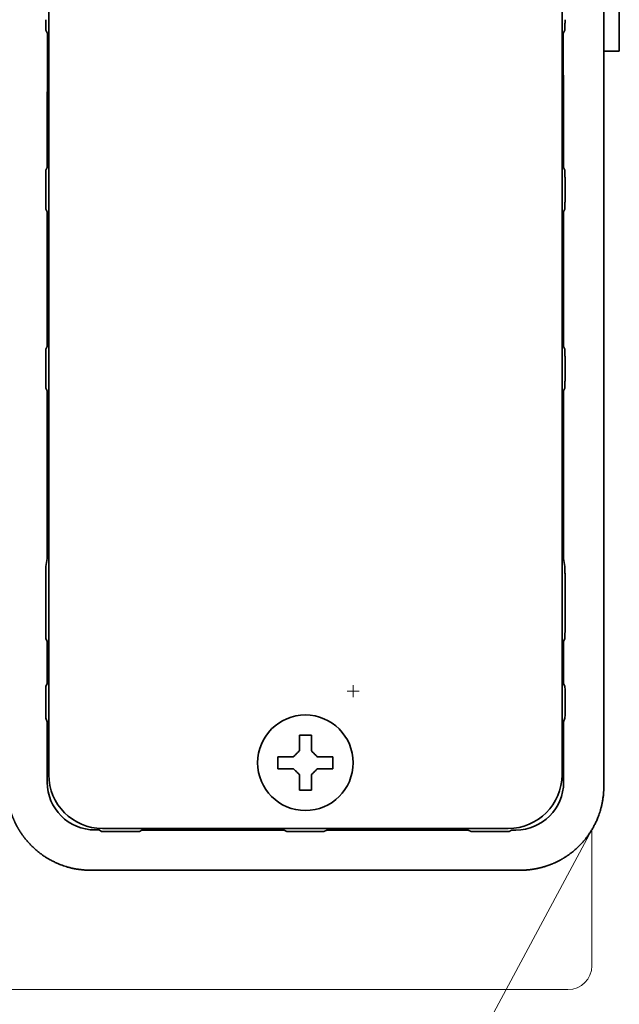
# Model space of a CAD drawing. Extents: x 3940905 to 4145695, y 925352 to 1109797.
# Tile 167 of 256: x 3952863 to 3952913, y 1100888 to 1100970. Entities that reach past the tile are written whole.
import ezdxf

# ---------------------------------------------------------------- set-up
doc = ezdxf.new("R2010")
doc.units = 0
doc.header["$LTSCALE"] = 750
doc.header["$MEASUREMENT"] = 0
doc.layers.add('CKD Equipments', color=252, linetype='CONTINUOUS', lineweight=0)

msp = doc.modelspace()

# ---------------------------------------------------------------- linework, layer by layer
at = {"layer": 'CKD Equipments', "color": 7, "linetype": 'Continuous', "lineweight": 35}
for p, q in [((3952912.975, 1101617.146, 1431.4), (3952912.975, 1100967.746, 1431.4)), ((3952911.675, 1100966.974, 1431.4), (3952911.675, 1101047.147, 1431.4)), ((3952865.175, 1100907.145, 1431.4), (3952865.175, 1101046.146, 1431.4)), ((3952908.175, 1101046.146, 1431.4), (3952908.175, 1100907.145, 1431.4)), ((3952864.929, 1100969.512, 1431.4), (3952865.078, 1100969.215, 1431.4)), ((3952908.272, 1100969.215, 1431.4), (3952908.421, 1100969.512, 1431.4)), ((3952912.975, 1100967.746, 1431.4), (3952911.675, 1100967.746, 1431.4)), ((3952911.675, 1100963.009, 1431.4), (3952911.675, 1100966.974, 1431.4)), ((3952865.064, 1100965.57, 1431.4), (3952865.059, 1100965.085, 1431.4)), ((3952908.29, 1100965.085, 1431.4), (3952908.286, 1100965.57, 1431.4)), ((3952911.675, 1100906.143, 1431.4), (3952911.675, 1100962.939, 1431.4)), ((3952865.043, 1100960.489, 1431.4), (3952865.043, 1100958.006, 1431.4)), ((3952908.307, 1100958.006, 1431.4), (3952908.307, 1100960.489, 1431.4)), ((3952865.043, 1100958.006, 1431.4), (3952864.929, 1100957.779, 1431.4)), ((3952908.421, 1100957.779, 1431.4), (3952908.307, 1100958.006, 1431.4)), ((3952864.925, 1100955.375, 1431.4), (3952864.925, 1100956.916, 1431.4)), ((3952908.425, 1100956.916, 1431.4), (3952908.425, 1100955.375, 1431.4)), ((3952864.929, 1100954.512, 1431.4), (3952865.043, 1100954.285, 1431.4)), ((3952865.043, 1100954.285, 1431.4), (3952865.043, 1100943.006, 1431.4)), ((3952908.307, 1100954.285, 1431.4), (3952908.421, 1100954.512, 1431.4)), ((3952908.307, 1100943.006, 1431.4), (3952908.307, 1100954.285, 1431.4)), ((3952865.043, 1100943.006, 1431.4), (3952864.929, 1100942.779, 1431.4)), ((3952908.421, 1100942.779, 1431.4), (3952908.307, 1100943.006, 1431.4)), ((3952864.925, 1100940.375, 1431.4), (3952864.925, 1100941.916, 1431.4)), ((3952908.425, 1100941.916, 1431.4), (3952908.425, 1100940.375, 1431.4)), ((3952864.929, 1100939.512, 1431.4), (3952865.043, 1100939.285, 1431.4)), ((3952865.043, 1100939.285, 1431.4), (3952865.043, 1100925.246, 1431.4)), ((3952908.307, 1100939.285, 1431.4), (3952908.421, 1100939.512, 1431.4)), ((3952908.307, 1100925.246, 1431.4), (3952908.307, 1100939.285, 1431.4)), ((3952865.043, 1100925.246, 1431.4), (3952864.929, 1100924.595, 1431.4)), ((3952908.421, 1100924.595, 1431.4), (3952908.307, 1100925.246, 1431.4)), ((3952864.925, 1100920.369, 1431.4), (3952864.925, 1100923.731, 1431.4)), ((3952908.425, 1100923.731, 1431.4), (3952908.425, 1100920.369, 1431.4)), ((3952864.925, 1100920.132, 1431.4), (3952864.929, 1100918.56, 1431.4)), ((3952864.929, 1100918.56, 1431.4), (3952865.047, 1100918.293, 1431.4)), ((3952908.303, 1100918.293, 1431.4), (3952908.421, 1100918.565, 1431.4)), ((3952865.047, 1100914.757, 1431.4), (3952865.047, 1100918.293, 1431.4)), ((3952908.303, 1100918.293, 1431.4), (3952908.303, 1100914.757, 1431.4)), ((3952865.047, 1100914.757, 1431.4), (3952864.929, 1100914.549, 1431.4)), ((3952908.421, 1100914.549, 1431.4), (3952908.303, 1100914.757, 1431.4)), ((3952864.923, 1100913.753, 1431.4), (3952864.923, 1100912.671, 1431.4)), ((3952908.427, 1100912.671, 1431.4), (3952908.427, 1100913.753, 1431.4)), ((3952864.929, 1100911.87, 1431.4), (3952865.047, 1100911.577, 1431.4)), ((3952908.307, 1100911.587, 1431.4), (3952908.421, 1100911.87, 1431.4)), ((3952865.047, 1100906.518, 1431.4), (3952865.047, 1100911.577, 1431.4)), ((3952908.175, 1100911.493, 1431.4), (3952908.307, 1100911.587, 1431.4)), ((3952908.307, 1100906.513, 1431.4), (3952908.307, 1100911.587, 1431.4)), ((3952884.375, 1100908.646, 1431.4), (3952884.375, 1100908.146, 1431.4)), ((3952888.975, 1100908.146, 1431.4), (3952888.975, 1100908.646, 1431.4)), ((3952884.375, 1100908.146, 1431.4), (3952884.375, 1100907.646, 1431.4)), ((3952888.975, 1100907.646, 1431.4), (3952888.975, 1100908.146, 1431.4)), ((3952869.394, 1100902.518, 1431.4), (3952869.047, 1100902.518, 1431.4)), ((3952869.394, 1100902.518, 1431.4), (3952869.603, 1100902.4, 1431.4)), ((3952903.676, 1100902.646, 1431.4), (3952869.674, 1100902.646, 1431.4)), ((3952871.912, 1100902.396, 1431.4), (3952870.467, 1100902.396, 1431.4)), ((3952872.978, 1100902.513, 1431.4), (3952872.776, 1100902.4, 1431.4)), ((3952884.89, 1100902.513, 1431.4), (3952872.978, 1100902.513, 1431.4)), ((3952884.89, 1100902.513, 1431.4), (3952885.117, 1100902.4, 1431.4)), ((3952885.916, 1100902.393, 1431.4), (3952887.434, 1100902.393, 1431.4)), ((3952888.233, 1100902.4, 1431.4), (3952888.46, 1100902.513, 1431.4)), ((3952888.46, 1100902.513, 1431.4), (3952900.298, 1100902.513, 1431.4)), ((3952900.298, 1100902.513, 1431.4), (3952900.574, 1100902.4, 1431.4)), ((3952902.883, 1100902.396, 1431.4), (3952901.438, 1100902.396, 1431.4)), ((3952903.747, 1100902.4, 1431.4), (3952903.948, 1100902.513, 1431.4)), ((3952903.948, 1100902.513, 1431.4), (3952904.307, 1100902.513, 1431.4)), ((3952904.676, 1100899.146, 1431.4), (3952868.671, 1100899.146, 1431.4))]:
    msp.add_line(p, q, dxfattribs=at)
at = {"layer": 'CKD Equipments'}
for p, q in [((3952890.675, 1100914.646, 1431.4), (3952890.675, 1100913.646, 1431.4)), ((3952891.175, 1100914.146, 1431.4), (3952890.175, 1100914.146, 1431.4))]:
    msp.add_line(p, q, dxfattribs=at)
at = {"layer": 'CKD Equipments', "color": 7, "linetype": 'Continuous'}
for p, q in [((3952910.675, 1100902.538, 1431.4), (3952566.931, 1100261.595, 1431.4)), ((3952910.675, 1100902.538, 1431.4), (3952910.675, 1100891.146, 1431.4)), ((3952908.675, 1100889.146, 1431.4), (3952164.675, 1100889.146, 1431.4))]:
    msp.add_line(p, q, dxfattribs=at)
at = {"layer": 'CKD Equipments', "color": 7, "linetype": 'Continuous', "lineweight": 35}
msp.add_circle((3952886.675, 1100908.146, 1431.4), 4, dxfattribs=at)
at = {"layer": 'CKD Equipments', "color": 7, "linetype": 'Continuous'}
msp.add_arc((3952908.675, 1100891.146, 1431.4), 2, 270, 0, dxfattribs=at)
at = {"layer": 'CKD Equipments', "color": 7, "linetype": 'Continuous', "lineweight": 35, "extrusion": (0, 0, -1)}
for centre, major_axis, ratio, start_param, end_param in [((3952865.03, 1100969.459, 1431.4), (0, 5.5), 0.008727, 1.615202, 2.356194), ((3952908.32, 1100969.459, 1431.4), (0, 5.5), 0.008727, 3.926991, 4.667983), ((3952865.1, 1100960.489, 1431.4), (0, 6.5), 0.008727, 4.712389, 5.497787), ((3952908.25, 1100960.489, 1431.4), (0, 6.5), 0.008727, 0.785398, 1.570796), ((3952912.342, 1100962.939, 1431.4), (-0.026, 2), 0.333454, 4.734205, 4.751643), ((3952912.342, 1100962.939, 1431.4), (0, 2), 0.333444, 4.712388, 4.729834), ((3952864.929, 1100920.367, 1431.4), (0, 0.532), 0.008201, 4.254884, 4.715374), ((3952908.421, 1100919.694, 1431.4), (0, 1), 0.004363, 1.117864, 2.575328), ((3952908.421, 1100920.367, 1431.4), (0, 0.532), 0.008201, 1.567811, 2.028301), ((3952864.929, 1100913.751, 1431.4), (0, 0.798), 0.008201, 4.715374, 6.268717), ((3952908.421, 1100913.751, 1431.4), (0, 0.798), 0.008201, 0.014468, 1.567811), ((3952864.929, 1100912.668, 1431.4), (0, 0.798), 0.008201, 3.162031, 4.715374), ((3952908.421, 1100912.668, 1431.4), (0, 0.798), 0.008201, 1.567811, 3.121154), ((3952907.802, 1100911.495, 1431.4), (0.505, 0.092), 0.008941, 0.010307, 0.018986), ((3952904.307, 1100906.514, 1431.4), (-2.829, 2.829), 0.999943, 2.356233, 3.926953), ((3952885.916, 1100902.4, 1431.4), (-0.799, 0), 0.008727, 4.712389, 6.265732), ((3952887.434, 1100902.4, 1431.4), (-0.799, 0), 0.008727, 3.159046, 4.712389)]:
    msp.add_ellipse(centre, major_axis=major_axis, ratio=ratio, start_param=start_param, end_param=end_param, dxfattribs=at)
at = {"layer": 'CKD Equipments', "color": 7, "linetype": 'Continuous', "lineweight": 35}
msp.add_ellipse((3952869.676, 1100907.146, 1431.4), major_axis=(-3.183, -3.183), ratio=0.999695, start_param=5.497939, end_param=7.068431, dxfattribs=at)
at = {"layer": 'CKD Equipments', "color": 7, "linetype": 'Continuous', "lineweight": 35, "extrusion": (-9.86076e-32, -1.17146e-15, -1)}
msp.add_ellipse((3952903.674, 1100907.146, 1431.4), major_axis=(3.183, -3.183), ratio=0.999695, start_param=5.497939, end_param=7.068431, dxfattribs=at)
at = {"layer": 'CKD Equipments', "color": 7, "linetype": 'Continuous', "lineweight": 35, "extrusion": (-4.93038e-31, -1.17146e-15, -1)}
msp.add_ellipse((3952869.047, 1100906.518, 1431.4), major_axis=(-2.829, -2.829), ratio=0.999924, start_param=5.497825, end_param=7.068545, dxfattribs=at)
at = {"layer": 'CKD Equipments', "color": 7, "linetype": 'Continuous', "lineweight": 35}
for points, knots in [([(3952864.925, 1100970.375, 1431.4), (3952864.925, 1100970.332, 1431.4), (3952864.925, 1100970.29, 1431.4), (3952864.925, 1100970.206, 1431.4), (3952864.925, 1100970.165, 1431.4), (3952864.925, 1100970.084, 1431.4), (3952864.926, 1100970.045, 1431.4), (3952864.926, 1100969.969, 1431.4), (3952864.926, 1100969.933, 1431.4), (3952864.926, 1100969.88, 1431.4), (3952864.927, 1100969.862, 1431.4), (3952864.927, 1100969.828, 1431.4), (3952864.927, 1100969.811, 1431.4), (3952864.927, 1100969.76, 1431.4), (3952864.927, 1100969.728, 1431.4), (3952864.928, 1100969.664, 1431.4), (3952864.928, 1100969.618, 1431.4), (3952864.929, 1100969.565, 1431.4), (3952864.929, 1100969.542, 1431.4), (3952864.929, 1100969.527, 1431.4), (3952864.929, 1100969.519, 1431.4), (3952864.929, 1100969.512, 1431.4)], [0, 0, 0, 0, 0.125, 0.125, 0.25, 0.25, 0.375, 0.375, 0.5, 0.5, 0.5625, 0.5625, 0.625, 0.625, 0.75, 0.75, 0.875, 0.9375, 0.96875, 0.96875, 1, 1, 1, 1]), ([(3952908.421, 1100969.512, 1431.4), (3952908.421, 1100969.519, 1431.4), (3952908.421, 1100969.527, 1431.4), (3952908.421, 1100969.542, 1431.4), (3952908.421, 1100969.565, 1431.4), (3952908.422, 1100969.618, 1431.4), (3952908.422, 1100969.664, 1431.4), (3952908.422, 1100969.728, 1431.4), (3952908.423, 1100969.76, 1431.4), (3952908.423, 1100969.811, 1431.4), (3952908.423, 1100969.828, 1431.4), (3952908.423, 1100969.862, 1431.4), (3952908.423, 1100969.88, 1431.4), (3952908.424, 1100969.933, 1431.4), (3952908.424, 1100969.969, 1431.4), (3952908.424, 1100970.045, 1431.4), (3952908.424, 1100970.084, 1431.4), (3952908.425, 1100970.165, 1431.4), (3952908.425, 1100970.206, 1431.4), (3952908.425, 1100970.29, 1431.4), (3952908.425, 1100970.332, 1431.4), (3952908.425, 1100970.375, 1431.4)], [0, 0, 0, 0, 0.03125, 0.03125, 0.0625, 0.125, 0.25, 0.25, 0.375, 0.375, 0.4375, 0.4375, 0.5, 0.5, 0.625, 0.625, 0.75, 0.75, 0.875, 0.875, 1, 1, 1, 1]), ([(3952864.929, 1100957.779, 1431.4), (3952864.929, 1100957.772, 1431.4), (3952864.929, 1100957.764, 1431.4), (3952864.929, 1100957.749, 1431.4), (3952864.929, 1100957.726, 1431.4), (3952864.928, 1100957.673, 1431.4), (3952864.928, 1100957.627, 1431.4), (3952864.927, 1100957.563, 1431.4), (3952864.927, 1100957.531, 1431.4), (3952864.927, 1100957.481, 1431.4), (3952864.927, 1100957.463, 1431.4), (3952864.927, 1100957.429, 1431.4), (3952864.926, 1100957.411, 1431.4), (3952864.926, 1100957.358, 1431.4), (3952864.926, 1100957.322, 1431.4), (3952864.926, 1100957.246, 1431.4), (3952864.925, 1100957.207, 1431.4), (3952864.925, 1100957.126, 1431.4), (3952864.925, 1100957.085, 1431.4), (3952864.925, 1100957.001, 1431.4), (3952864.925, 1100956.959, 1431.4), (3952864.925, 1100956.916, 1431.4)], [0, 0, 0, 0, 0.03125, 0.03125, 0.0625, 0.125, 0.25, 0.25, 0.375, 0.375, 0.4375, 0.4375, 0.5, 0.5, 0.625, 0.625, 0.75, 0.75, 0.875, 0.875, 1, 1, 1, 1]), ([(3952908.425, 1100956.916, 1431.4), (3952908.425, 1100956.959, 1431.4), (3952908.425, 1100957.001, 1431.4), (3952908.425, 1100957.085, 1431.4), (3952908.425, 1100957.126, 1431.4), (3952908.424, 1100957.207, 1431.4), (3952908.424, 1100957.246, 1431.4), (3952908.424, 1100957.322, 1431.4), (3952908.424, 1100957.358, 1431.4), (3952908.423, 1100957.411, 1431.4), (3952908.423, 1100957.429, 1431.4), (3952908.423, 1100957.463, 1431.4), (3952908.423, 1100957.481, 1431.4), (3952908.423, 1100957.531, 1431.4), (3952908.422, 1100957.563, 1431.4), (3952908.422, 1100957.627, 1431.4), (3952908.422, 1100957.673, 1431.4), (3952908.421, 1100957.726, 1431.4), (3952908.421, 1100957.749, 1431.4), (3952908.421, 1100957.764, 1431.4), (3952908.421, 1100957.772, 1431.4), (3952908.421, 1100957.779, 1431.4)], [0, 0, 0, 0, 0.125, 0.125, 0.25, 0.25, 0.375, 0.375, 0.5, 0.5, 0.5625, 0.5625, 0.625, 0.625, 0.75, 0.75, 0.875, 0.9375, 0.96875, 0.96875, 1, 1, 1, 1]), ([(3952864.925, 1100955.375, 1431.4), (3952864.925, 1100955.332, 1431.4), (3952864.925, 1100955.29, 1431.4), (3952864.925, 1100955.206, 1431.4), (3952864.925, 1100955.165, 1431.4), (3952864.925, 1100955.084, 1431.4), (3952864.926, 1100955.045, 1431.4), (3952864.926, 1100954.969, 1431.4), (3952864.926, 1100954.933, 1431.4), (3952864.926, 1100954.88, 1431.4), (3952864.927, 1100954.862, 1431.4), (3952864.927, 1100954.828, 1431.4), (3952864.927, 1100954.811, 1431.4), (3952864.927, 1100954.76, 1431.4), (3952864.927, 1100954.728, 1431.4), (3952864.928, 1100954.664, 1431.4), (3952864.928, 1100954.618, 1431.4), (3952864.929, 1100954.565, 1431.4), (3952864.929, 1100954.542, 1431.4), (3952864.929, 1100954.527, 1431.4), (3952864.929, 1100954.519, 1431.4), (3952864.929, 1100954.512, 1431.4)], [0, 0, 0, 0, 0.125, 0.125, 0.25, 0.25, 0.375, 0.375, 0.5, 0.5, 0.5625, 0.5625, 0.625, 0.625, 0.75, 0.75, 0.875, 0.9375, 0.96875, 0.96875, 1, 1, 1, 1]), ([(3952908.421, 1100954.512, 1431.4), (3952908.421, 1100954.519, 1431.4), (3952908.421, 1100954.527, 1431.4), (3952908.421, 1100954.542, 1431.4), (3952908.421, 1100954.565, 1431.4), (3952908.422, 1100954.618, 1431.4), (3952908.422, 1100954.664, 1431.4), (3952908.422, 1100954.728, 1431.4), (3952908.423, 1100954.76, 1431.4), (3952908.423, 1100954.811, 1431.4), (3952908.423, 1100954.828, 1431.4), (3952908.423, 1100954.862, 1431.4), (3952908.423, 1100954.88, 1431.4), (3952908.424, 1100954.933, 1431.4), (3952908.424, 1100954.969, 1431.4), (3952908.424, 1100955.045, 1431.4), (3952908.424, 1100955.084, 1431.4), (3952908.425, 1100955.165, 1431.4), (3952908.425, 1100955.206, 1431.4), (3952908.425, 1100955.29, 1431.4), (3952908.425, 1100955.332, 1431.4), (3952908.425, 1100955.375, 1431.4)], [0, 0, 0, 0, 0.03125, 0.03125, 0.0625, 0.125, 0.25, 0.25, 0.375, 0.375, 0.4375, 0.4375, 0.5, 0.5, 0.625, 0.625, 0.75, 0.75, 0.875, 0.875, 1, 1, 1, 1]), ([(3952864.929, 1100942.779, 1431.4), (3952864.929, 1100942.772, 1431.4), (3952864.929, 1100942.764, 1431.4), (3952864.929, 1100942.749, 1431.4), (3952864.929, 1100942.726, 1431.4), (3952864.928, 1100942.673, 1431.4), (3952864.928, 1100942.627, 1431.4), (3952864.927, 1100942.563, 1431.4), (3952864.927, 1100942.531, 1431.4), (3952864.927, 1100942.481, 1431.4), (3952864.927, 1100942.463, 1431.4), (3952864.927, 1100942.429, 1431.4), (3952864.926, 1100942.411, 1431.4), (3952864.926, 1100942.358, 1431.4), (3952864.926, 1100942.322, 1431.4), (3952864.926, 1100942.246, 1431.4), (3952864.925, 1100942.207, 1431.4), (3952864.925, 1100942.126, 1431.4), (3952864.925, 1100942.085, 1431.4), (3952864.925, 1100942.001, 1431.4), (3952864.925, 1100941.959, 1431.4), (3952864.925, 1100941.916, 1431.4)], [0, 0, 0, 0, 0.03125, 0.03125, 0.0625, 0.125, 0.25, 0.25, 0.375, 0.375, 0.4375, 0.4375, 0.5, 0.5, 0.625, 0.625, 0.75, 0.75, 0.875, 0.875, 1, 1, 1, 1]), ([(3952908.425, 1100941.916, 1431.4), (3952908.425, 1100941.959, 1431.4), (3952908.425, 1100942.001, 1431.4), (3952908.425, 1100942.085, 1431.4), (3952908.425, 1100942.126, 1431.4), (3952908.424, 1100942.207, 1431.4), (3952908.424, 1100942.246, 1431.4), (3952908.424, 1100942.322, 1431.4), (3952908.424, 1100942.358, 1431.4), (3952908.423, 1100942.411, 1431.4), (3952908.423, 1100942.429, 1431.4), (3952908.423, 1100942.463, 1431.4), (3952908.423, 1100942.481, 1431.4), (3952908.423, 1100942.531, 1431.4), (3952908.422, 1100942.563, 1431.4), (3952908.422, 1100942.627, 1431.4), (3952908.422, 1100942.673, 1431.4), (3952908.421, 1100942.726, 1431.4), (3952908.421, 1100942.749, 1431.4), (3952908.421, 1100942.764, 1431.4), (3952908.421, 1100942.772, 1431.4), (3952908.421, 1100942.779, 1431.4)], [0, 0, 0, 0, 0.125, 0.125, 0.25, 0.25, 0.375, 0.375, 0.5, 0.5, 0.5625, 0.5625, 0.625, 0.625, 0.75, 0.75, 0.875, 0.9375, 0.96875, 0.96875, 1, 1, 1, 1]), ([(3952864.925, 1100940.375, 1431.4), (3952864.925, 1100940.332, 1431.4), (3952864.925, 1100940.29, 1431.4), (3952864.925, 1100940.206, 1431.4), (3952864.925, 1100940.165, 1431.4), (3952864.925, 1100940.084, 1431.4), (3952864.926, 1100940.045, 1431.4), (3952864.926, 1100939.969, 1431.4), (3952864.926, 1100939.933, 1431.4), (3952864.926, 1100939.88, 1431.4), (3952864.927, 1100939.862, 1431.4), (3952864.927, 1100939.828, 1431.4), (3952864.927, 1100939.811, 1431.4), (3952864.927, 1100939.76, 1431.4), (3952864.927, 1100939.728, 1431.4), (3952864.928, 1100939.664, 1431.4), (3952864.928, 1100939.618, 1431.4), (3952864.929, 1100939.565, 1431.4), (3952864.929, 1100939.542, 1431.4), (3952864.929, 1100939.527, 1431.4), (3952864.929, 1100939.519, 1431.4), (3952864.929, 1100939.512, 1431.4)], [0, 0, 0, 0, 0.125, 0.125, 0.25, 0.25, 0.375, 0.375, 0.5, 0.5, 0.5625, 0.5625, 0.625, 0.625, 0.75, 0.75, 0.875, 0.9375, 0.96875, 0.96875, 1, 1, 1, 1]), ([(3952908.421, 1100939.512, 1431.4), (3952908.421, 1100939.519, 1431.4), (3952908.421, 1100939.527, 1431.4), (3952908.421, 1100939.542, 1431.4), (3952908.421, 1100939.565, 1431.4), (3952908.422, 1100939.618, 1431.4), (3952908.422, 1100939.664, 1431.4), (3952908.422, 1100939.728, 1431.4), (3952908.423, 1100939.76, 1431.4), (3952908.423, 1100939.811, 1431.4), (3952908.423, 1100939.828, 1431.4), (3952908.423, 1100939.862, 1431.4), (3952908.423, 1100939.88, 1431.4), (3952908.424, 1100939.933, 1431.4), (3952908.424, 1100939.969, 1431.4), (3952908.424, 1100940.045, 1431.4), (3952908.424, 1100940.084, 1431.4), (3952908.425, 1100940.165, 1431.4), (3952908.425, 1100940.206, 1431.4), (3952908.425, 1100940.29, 1431.4), (3952908.425, 1100940.332, 1431.4), (3952908.425, 1100940.375, 1431.4)], [0, 0, 0, 0, 0.03125, 0.03125, 0.0625, 0.125, 0.25, 0.25, 0.375, 0.375, 0.4375, 0.4375, 0.5, 0.5, 0.625, 0.625, 0.75, 0.75, 0.875, 0.875, 1, 1, 1, 1]), ([(3952864.929, 1100924.595, 1431.4), (3952864.929, 1100924.587, 1431.4), (3952864.929, 1100924.58, 1431.4), (3952864.929, 1100924.565, 1431.4), (3952864.929, 1100924.542, 1431.4), (3952864.928, 1100924.489, 1431.4), (3952864.928, 1100924.442, 1431.4), (3952864.927, 1100924.379, 1431.4), (3952864.927, 1100924.346, 1431.4), (3952864.927, 1100924.296, 1431.4), (3952864.927, 1100924.279, 1431.4), (3952864.927, 1100924.244, 1431.4), (3952864.926, 1100924.227, 1431.4), (3952864.926, 1100924.174, 1431.4), (3952864.926, 1100924.137, 1431.4), (3952864.926, 1100924.061, 1431.4), (3952864.925, 1100924.022, 1431.4), (3952864.925, 1100923.941, 1431.4), (3952864.925, 1100923.9, 1431.4), (3952864.925, 1100923.816, 1431.4), (3952864.925, 1100923.774, 1431.4), (3952864.925, 1100923.731, 1431.4)], [0, 0, 0, 0, 0.03125, 0.03125, 0.0625, 0.125, 0.25, 0.25, 0.375, 0.375, 0.4375, 0.4375, 0.5, 0.5, 0.625, 0.625, 0.75, 0.75, 0.875, 0.875, 1, 1, 1, 1]), ([(3952908.425, 1100923.731, 1431.4), (3952908.425, 1100923.774, 1431.4), (3952908.425, 1100923.816, 1431.4), (3952908.425, 1100923.9, 1431.4), (3952908.425, 1100923.941, 1431.4), (3952908.424, 1100924.022, 1431.4), (3952908.424, 1100924.061, 1431.4), (3952908.424, 1100924.137, 1431.4), (3952908.424, 1100924.174, 1431.4), (3952908.423, 1100924.227, 1431.4), (3952908.423, 1100924.244, 1431.4), (3952908.423, 1100924.279, 1431.4), (3952908.423, 1100924.296, 1431.4), (3952908.423, 1100924.346, 1431.4), (3952908.422, 1100924.379, 1431.4), (3952908.422, 1100924.442, 1431.4), (3952908.422, 1100924.489, 1431.4), (3952908.421, 1100924.542, 1431.4), (3952908.421, 1100924.565, 1431.4), (3952908.421, 1100924.58, 1431.4), (3952908.421, 1100924.587, 1431.4), (3952908.421, 1100924.595, 1431.4)], [0, 0, 0, 0, 0.125, 0.125, 0.25, 0.25, 0.375, 0.375, 0.5, 0.5, 0.5625, 0.5625, 0.625, 0.625, 0.75, 0.75, 0.875, 0.9375, 0.96875, 0.96875, 1, 1, 1, 1]), ([(3952908.421, 1100918.565, 1431.4), (3952908.421, 1100918.565, 1431.4), (3952908.421, 1100918.565, 1431.4), (3952908.421, 1100918.566, 1431.4), (3952908.421, 1100918.567, 1431.4), (3952908.421, 1100918.569, 1431.4), (3952908.421, 1100918.57, 1431.4), (3952908.421, 1100918.574, 1431.4), (3952908.421, 1100918.577, 1431.4), (3952908.421, 1100918.586, 1431.4), (3952908.421, 1100918.591, 1431.4), (3952908.421, 1100918.609, 1431.4), (3952908.421, 1100918.62, 1431.4), (3952908.421, 1100918.655, 1431.4), (3952908.422, 1100918.679, 1431.4), (3952908.422, 1100918.75, 1431.4), (3952908.423, 1100918.799, 1431.4), (3952908.423, 1100918.851, 1431.4)], [0, 0, 0, 0, 0.006838, 0.006838, 0.014658, 0.014658, 0.030298, 0.030298, 0.061579, 0.061579, 0.12414, 0.12414, 0.249263, 0.249263, 0.499509, 0.499509, 1, 1, 1, 1]), ([(3952886.175, 1100910.446, 1431.4), (3952886.175, 1100910.243, 1431.4), (3952886.175, 1100910.033, 1431.4), (3952886.175, 1100909.708, 1431.4), (3952886.175, 1100909.598, 1431.4), (3952886.175, 1100909.374, 1431.4), (3952886.175, 1100909.261, 1431.4), (3952886.175, 1100909.146, 1431.4)], [0, 0, 0, 0, 0.5, 0.5, 0.75, 0.75, 1, 1, 1, 1]), ([(3952888.975, 1100908.646, 1431.4), (3952888.772, 1100908.646, 1431.4), (3952888.562, 1100908.646, 1431.4), (3952888.237, 1100908.646, 1431.4), (3952888.127, 1100908.646, 1431.4), (3952887.904, 1100908.646, 1431.4), (3952887.79, 1100908.646, 1431.4), (3952887.675, 1100908.646, 1431.4)], [0, 0, 0, 0, 0.5, 0.5, 0.75, 0.75, 1, 1, 1, 1]), ([(3952884.375, 1100907.646, 1431.4), (3952884.578, 1100907.646, 1431.4), (3952884.788, 1100907.646, 1431.4), (3952885.113, 1100907.646, 1431.4), (3952885.223, 1100907.646, 1431.4), (3952885.446, 1100907.646, 1431.4), (3952885.56, 1100907.646, 1431.4), (3952885.675, 1100907.646, 1431.4)], [0, 0, 0, 0, 0.5, 0.5, 0.75, 0.75, 1, 1, 1, 1]), ([(3952887.175, 1100905.846, 1431.4), (3952887.175, 1100906.048, 1431.4), (3952887.175, 1100906.258, 1431.4), (3952887.175, 1100906.583, 1431.4), (3952887.175, 1100906.693, 1431.4), (3952887.175, 1100906.917, 1431.4), (3952887.175, 1100907.03, 1431.4), (3952887.175, 1100907.146, 1431.4)], [0, 0, 0, 0, 0.5, 0.5, 0.75, 0.75, 1, 1, 1, 1]), ([(3952868.671, 1100899.146, 1431.4), (3952868.671, 1100899.146, 1431.4), (3952868.67, 1100899.146, 1431.4), (3952868.67, 1100899.146, 1431.4), (3952868.67, 1100899.146, 1431.4), (3952868.669, 1100899.146, 1431.4), (3952868.669, 1100899.146, 1431.4), (3952868.668, 1100899.146, 1431.4), (3952868.667, 1100899.146, 1431.4), (3952868.665, 1100899.146, 1431.4), (3952868.664, 1100899.146, 1431.4), (3952868.663, 1100899.146, 1431.4), (3952868.661, 1100899.146, 1431.4), (3952868.659, 1100899.146, 1431.4), (3952868.657, 1100899.146, 1431.4), (3952868.655, 1100899.146, 1431.4), (3952868.653, 1100899.146, 1431.4), (3952868.65, 1100899.146, 1431.4), (3952868.647, 1100899.146, 1431.4), (3952868.645, 1100899.146, 1431.4), (3952868.642, 1100899.146, 1431.4), (3952868.639, 1100899.146, 1431.4), (3952868.635, 1100899.146, 1431.4), (3952868.632, 1100899.146, 1431.4), (3952868.628, 1100899.146, 1431.4), (3952868.625, 1100899.146, 1431.4), (3952868.621, 1100899.146, 1431.4), (3952868.617, 1100899.146, 1431.4), (3952868.613, 1100899.146, 1431.4), (3952868.608, 1100899.146, 1431.4), (3952868.604, 1100899.146, 1431.4), (3952868.599, 1100899.146, 1431.4), (3952868.594, 1100899.146, 1431.4), (3952868.589, 1100899.146, 1431.4), (3952868.584, 1100899.146, 1431.4), (3952868.579, 1100899.146, 1431.4), (3952868.573, 1100899.146, 1431.4), (3952868.568, 1100899.146, 1431.4), (3952868.562, 1100899.147, 1431.4), (3952868.556, 1100899.147, 1431.4), (3952868.55, 1100899.147, 1431.4), (3952868.544, 1100899.147, 1431.4), (3952868.537, 1100899.147, 1431.4), (3952868.531, 1100899.147, 1431.4), (3952868.524, 1100899.147, 1431.4), (3952868.517, 1100899.147, 1431.4), (3952868.51, 1100899.148, 1431.4), (3952868.503, 1100899.148, 1431.4), (3952868.496, 1100899.148, 1431.4), (3952868.488, 1100899.148, 1431.4), (3952868.48, 1100899.148, 1431.4), (3952868.473, 1100899.149, 1431.4), (3952868.465, 1100899.149, 1431.4), (3952868.456, 1100899.149, 1431.4), (3952868.448, 1100899.149, 1431.4), (3952868.44, 1100899.15, 1431.4), (3952868.431, 1100899.15, 1431.4), (3952868.422, 1100899.15, 1431.4), (3952868.413, 1100899.15, 1431.4), (3952868.404, 1100899.151, 1431.4), (3952868.395, 1100899.151, 1431.4), (3952868.386, 1100899.152, 1431.4), (3952868.376, 1100899.152, 1431.4), (3952868.367, 1100899.152, 1431.4), (3952868.357, 1100899.153, 1431.4), (3952868.347, 1100899.153, 1431.4), (3952868.336, 1100899.154, 1431.4), (3952868.326, 1100899.154, 1431.4), (3952868.316, 1100899.155, 1431.4), (3952868.305, 1100899.155, 1431.4), (3952868.294, 1100899.156, 1431.4), (3952868.283, 1100899.157, 1431.4), (3952868.272, 1100899.157, 1431.4), (3952868.261, 1100899.158, 1431.4), (3952868.249, 1100899.158, 1431.4), (3952868.238, 1100899.159, 1431.4), (3952868.226, 1100899.16, 1431.4), (3952868.214, 1100899.161, 1431.4), (3952868.202, 1100899.161, 1431.4), (3952868.19, 1100899.162, 1431.4), (3952868.178, 1100899.163, 1431.4), (3952868.165, 1100899.164, 1431.4), (3952868.152, 1100899.165, 1431.4), (3952868.14, 1100899.166, 1431.4), (3952868.127, 1100899.167, 1431.4), (3952868.113, 1100899.168, 1431.4), (3952868.1, 1100899.169, 1431.4), (3952868.087, 1100899.17, 1431.4), (3952868.073, 1100899.171, 1431.4), (3952868.059, 1100899.173, 1431.4), (3952868.045, 1100899.174, 1431.4), (3952868.031, 1100899.175, 1431.4), (3952867.918, 1100899.186, 1431.4), (3952867.711, 1100899.21, 1431.4), (3952867.416, 1100899.257, 1431.4), (3952867.139, 1100899.314, 1431.4), (3952866.878, 1100899.378, 1431.4), (3952866.633, 1100899.448, 1431.4), (3952866.406, 1100899.521, 1431.4), (3952866.195, 1100899.598, 1431.4), (3952865.964, 1100899.689, 1431.4), (3952865.711, 1100899.8, 1431.4), (3952865.434, 1100899.937, 1431.4), (3952865.164, 1100900.086, 1431.4), (3952864.902, 1100900.245, 1431.4), (3952864.648, 1100900.416, 1431.4), (3952864.402, 1100900.596, 1431.4), (3952864.166, 1100900.787, 1431.4), (3952863.939, 1100900.986, 1431.4), (3952863.774, 1100901.145, 1431.4), (3952863.664, 1100901.256, 1431.4), (3952863.606, 1100901.316, 1431.4), (3952863.549, 1100901.376, 1431.4), (3952863.493, 1100901.437, 1431.4), (3952863.437, 1100901.499, 1431.4), (3952863.383, 1100901.562, 1431.4), (3952863.328, 1100901.625, 1431.4), (3952863.275, 1100901.689, 1431.4), (3952863.223, 1100901.753, 1431.4), (3952863.171, 1100901.819, 1431.4), (3952863.12, 1100901.884, 1431.4), (3952863.069, 1100901.951, 1431.4), (3952863.02, 1100902.018, 1431.4), (3952862.971, 1100902.085, 1431.4), (3952862.924, 1100902.153, 1431.4), (3952862.876, 1100902.222, 1431.4), (3952862.83, 1100902.291, 1431.4), (3952862.785, 1100902.361, 1431.4), (3952862.74, 1100902.431, 1431.4), (3952862.697, 1100902.502, 1431.4), (3952862.654, 1100902.573, 1431.4), (3952862.612, 1100902.645, 1431.4), (3952862.571, 1100902.717, 1431.4), (3952862.53, 1100902.79, 1431.4), (3952862.491, 1100902.863, 1431.4), (3952862.452, 1100902.937, 1431.4), (3952862.415, 1100903.011, 1431.4), (3952862.378, 1100903.086, 1431.4), (3952862.342, 1100903.161, 1431.4), (3952862.307, 1100903.236, 1431.4), (3952862.273, 1100903.312, 1431.4), (3952862.24, 1100903.388, 1431.4), (3952862.207, 1100903.465, 1431.4), (3952862.176, 1100903.542, 1431.4), (3952862.145, 1100903.62, 1431.4), (3952862.116, 1100903.697, 1431.4), (3952862.087, 1100903.776, 1431.4), (3952862.06, 1100903.854, 1431.4), (3952862.033, 1100903.933, 1431.4), (3952862.007, 1100904.012, 1431.4), (3952861.982, 1100904.091, 1431.4), (3952861.958, 1100904.171, 1431.4), (3952861.935, 1100904.251, 1431.4), (3952861.913, 1100904.331, 1431.4), (3952861.892, 1100904.412, 1431.4), (3952861.872, 1100904.493, 1431.4), (3952861.853, 1100904.574, 1431.4), (3952861.835, 1100904.655, 1431.4), (3952861.818, 1100904.736, 1431.4), (3952861.801, 1100904.818, 1431.4), (3952861.786, 1100904.9, 1431.4), (3952861.772, 1100904.982, 1431.4), (3952861.758, 1100905.064, 1431.4), (3952861.746, 1100905.146, 1431.4), (3952861.735, 1100905.228, 1431.4), (3952861.724, 1100905.311, 1431.4), (3952861.715, 1100905.394, 1431.4), (3952861.707, 1100905.477, 1431.4), (3952861.699, 1100905.559, 1431.4), (3952861.693, 1100905.642, 1431.4), (3952861.687, 1100905.725, 1431.4), (3952861.683, 1100905.809, 1431.4), (3952861.679, 1100905.892, 1431.4), (3952861.677, 1100905.975, 1431.4), (3952861.675, 1100906.058, 1431.4), (3952861.675, 1100906.114, 1431.4), (3952861.675, 1100906.141, 1431.4)], [0, 0, 0, 0, 0.000013, 0.000039, 0.000078, 0.000132, 0.000199, 0.00028, 0.000376, 0.000486, 0.00061, 0.000749, 0.000902, 0.001069, 0.00125, 0.001446, 0.001656, 0.00188, 0.002119, 0.002372, 0.002639, 0.002921, 0.003217, 0.003527, 0.003852, 0.004191, 0.004544, 0.004912, 0.005294, 0.00569, 0.006101, 0.006526, 0.006965, 0.007419, 0.007887, 0.008369, 0.008866, 0.009377, 0.009903, 0.010442, 0.010996, 0.011565, 0.012148, 0.012745, 0.013356, 0.013982, 0.014622, 0.015276, 0.015945, 0.016628, 0.017326, 0.018038, 0.018764, 0.019504, 0.020259, 0.021029, 0.021812, 0.02261, 0.023422, 0.024249, 0.02509, 0.025945, 0.026815, 0.027698, 0.028597, 0.029509, 0.030436, 0.031378, 0.032333, 0.033303, 0.034288, 0.035286, 0.036299, 0.037327, 0.038368, 0.039425, 0.040495, 0.04158, 0.042679, 0.043792, 0.04492, 0.046062, 0.047219, 0.048389, 0.049575, 0.050774, 0.051988, 0.053216, 0.054459, 0.055715, 0.056987, 0.058272, 0.059572, 0.088062, 0.115205, 0.141001, 0.165449, 0.18855, 0.210304, 0.230711, 0.24977, 0.278017, 0.306159, 0.334195, 0.362127, 0.389953, 0.417675, 0.445291, 0.472803, 0.50021, 0.507781, 0.515353, 0.522924, 0.530496, 0.538068, 0.545639, 0.553211, 0.560783, 0.568354, 0.575926, 0.583498, 0.591069, 0.598641, 0.606213, 0.613785, 0.621356, 0.628928, 0.6365, 0.644072, 0.651644, 0.659216, 0.666788, 0.67436, 0.681932, 0.689504, 0.697076, 0.704648, 0.71222, 0.719792, 0.727364, 0.734936, 0.742509, 0.750081, 0.757653, 0.765226, 0.772798, 0.780371, 0.787943, 0.795516, 0.803089, 0.810661, 0.818234, 0.825807, 0.83338, 0.840953, 0.848526, 0.856099, 0.863672, 0.871245, 0.878818, 0.886392, 0.893965, 0.901538, 0.909112, 0.916685, 0.924259, 0.931833, 0.939407, 0.946981, 0.954555, 0.962129, 0.969703, 0.977277, 0.984851, 0.992426, 1, 1, 1, 1]), ([(3952911.675, 1100906.141, 1431.4), (3952911.675, 1100906.141, 1431.4), (3952911.675, 1100906.141, 1431.4), (3952911.675, 1100906.141, 1431.4), (3952911.675, 1100906.14, 1431.4), (3952911.675, 1100906.14, 1431.4), (3952911.675, 1100906.139, 1431.4), (3952911.675, 1100906.138, 1431.4), (3952911.675, 1100906.137, 1431.4), (3952911.675, 1100906.136, 1431.4), (3952911.675, 1100906.135, 1431.4), (3952911.675, 1100906.133, 1431.4), (3952911.675, 1100906.131, 1431.4), (3952911.675, 1100906.13, 1431.4), (3952911.675, 1100906.128, 1431.4), (3952911.675, 1100906.126, 1431.4), (3952911.675, 1100906.123, 1431.4), (3952911.675, 1100906.121, 1431.4), (3952911.675, 1100906.118, 1431.4), (3952911.675, 1100906.115, 1431.4), (3952911.675, 1100906.112, 1431.4), (3952911.675, 1100906.109, 1431.4), (3952911.675, 1100906.106, 1431.4), (3952911.675, 1100906.103, 1431.4), (3952911.675, 1100906.099, 1431.4), (3952911.675, 1100906.095, 1431.4), (3952911.675, 1100906.091, 1431.4), (3952911.675, 1100906.087, 1431.4), (3952911.675, 1100906.083, 1431.4), (3952911.675, 1100906.079, 1431.4), (3952911.675, 1100906.074, 1431.4), (3952911.674, 1100906.07, 1431.4), (3952911.674, 1100906.065, 1431.4), (3952911.674, 1100906.06, 1431.4), (3952911.674, 1100906.055, 1431.4), (3952911.674, 1100906.049, 1431.4), (3952911.674, 1100906.044, 1431.4), (3952911.674, 1100906.038, 1431.4), (3952911.674, 1100906.033, 1431.4), (3952911.674, 1100906.027, 1431.4), (3952911.674, 1100906.021, 1431.4), (3952911.674, 1100906.014, 1431.4), (3952911.674, 1100906.008, 1431.4), (3952911.673, 1100906.001, 1431.4), (3952911.673, 1100905.995, 1431.4), (3952911.673, 1100905.988, 1431.4), (3952911.673, 1100905.981, 1431.4), (3952911.673, 1100905.974, 1431.4), (3952911.673, 1100905.966, 1431.4), (3952911.672, 1100905.959, 1431.4), (3952911.672, 1100905.951, 1431.4), (3952911.672, 1100905.943, 1431.4), (3952911.672, 1100905.935, 1431.4), (3952911.671, 1100905.927, 1431.4), (3952911.671, 1100905.919, 1431.4), (3952911.671, 1100905.91, 1431.4), (3952911.671, 1100905.902, 1431.4), (3952911.67, 1100905.893, 1431.4), (3952911.67, 1100905.884, 1431.4), (3952911.67, 1100905.875, 1431.4), (3952911.669, 1100905.866, 1431.4), (3952911.669, 1100905.856, 1431.4), (3952911.669, 1100905.847, 1431.4), (3952911.668, 1100905.837, 1431.4), (3952911.668, 1100905.827, 1431.4), (3952911.667, 1100905.817, 1431.4), (3952911.667, 1100905.807, 1431.4), (3952911.666, 1100905.797, 1431.4), (3952911.666, 1100905.786, 1431.4), (3952911.665, 1100905.776, 1431.4), (3952911.665, 1100905.765, 1431.4), (3952911.664, 1100905.754, 1431.4), (3952911.663, 1100905.743, 1431.4), (3952911.663, 1100905.731, 1431.4), (3952911.662, 1100905.72, 1431.4), (3952911.661, 1100905.708, 1431.4), (3952911.661, 1100905.697, 1431.4), (3952911.66, 1100905.685, 1431.4), (3952911.659, 1100905.673, 1431.4), (3952911.658, 1100905.661, 1431.4), (3952911.657, 1100905.648, 1431.4), (3952911.656, 1100905.636, 1431.4), (3952911.655, 1100905.623, 1431.4), (3952911.654, 1100905.61, 1431.4), (3952911.653, 1100905.597, 1431.4), (3952911.652, 1100905.584, 1431.4), (3952911.651, 1100905.571, 1431.4), (3952911.65, 1100905.557, 1431.4), (3952911.649, 1100905.544, 1431.4), (3952911.648, 1100905.53, 1431.4), (3952911.647, 1100905.516, 1431.4), (3952911.645, 1100905.502, 1431.4), (3952911.635, 1100905.389, 1431.4), (3952911.611, 1100905.181, 1431.4), (3952911.563, 1100904.887, 1431.4), (3952911.507, 1100904.609, 1431.4), (3952911.442, 1100904.348, 1431.4), (3952911.373, 1100904.104, 1431.4), (3952911.299, 1100903.877, 1431.4), (3952911.223, 1100903.666, 1431.4), (3952911.132, 1100903.435, 1431.4), (3952911.02, 1100903.182, 1431.4), (3952910.883, 1100902.905, 1431.4), (3952910.735, 1100902.635, 1431.4), (3952910.575, 1100902.373, 1431.4), (3952910.405, 1100902.118, 1431.4), (3952910.224, 1100901.873, 1431.4), (3952910.034, 1100901.637, 1431.4), (3952909.834, 1100901.409, 1431.4), (3952909.676, 1100901.244, 1431.4), (3952909.565, 1100901.135, 1431.4), (3952909.505, 1100901.077, 1431.4), (3952909.444, 1100901.02, 1431.4), (3952909.383, 1100900.964, 1431.4), (3952909.321, 1100900.908, 1431.4), (3952909.259, 1100900.853, 1431.4), (3952909.195, 1100900.799, 1431.4), (3952909.132, 1100900.746, 1431.4), (3952909.067, 1100900.693, 1431.4), (3952909.002, 1100900.641, 1431.4), (3952908.936, 1100900.59, 1431.4), (3952908.87, 1100900.54, 1431.4), (3952908.803, 1100900.491, 1431.4), (3952908.735, 1100900.442, 1431.4), (3952908.667, 1100900.394, 1431.4), (3952908.599, 1100900.347, 1431.4), (3952908.53, 1100900.301, 1431.4), (3952908.46, 1100900.256, 1431.4), (3952908.39, 1100900.211, 1431.4), (3952908.319, 1100900.167, 1431.4), (3952908.247, 1100900.124, 1431.4), (3952908.176, 1100900.082, 1431.4), (3952908.103, 1100900.041, 1431.4), (3952908.031, 1100900.001, 1431.4), (3952907.957, 1100899.961, 1431.4), (3952907.884, 1100899.923, 1431.4), (3952907.809, 1100899.885, 1431.4), (3952907.735, 1100899.848, 1431.4), (3952907.66, 1100899.813, 1431.4), (3952907.584, 1100899.778, 1431.4), (3952907.508, 1100899.743, 1431.4), (3952907.432, 1100899.71, 1431.4), (3952907.355, 1100899.678, 1431.4), (3952907.278, 1100899.647, 1431.4), (3952907.201, 1100899.616, 1431.4), (3952907.123, 1100899.587, 1431.4), (3952907.045, 1100899.558, 1431.4), (3952906.966, 1100899.53, 1431.4), (3952906.888, 1100899.504, 1431.4), (3952906.809, 1100899.478, 1431.4), (3952906.729, 1100899.453, 1431.4), (3952906.649, 1100899.429, 1431.4), (3952906.569, 1100899.406, 1431.4), (3952906.489, 1100899.384, 1431.4), (3952906.409, 1100899.363, 1431.4), (3952906.328, 1100899.343, 1431.4), (3952906.247, 1100899.324, 1431.4), (3952906.166, 1100899.305, 1431.4), (3952906.084, 1100899.288, 1431.4), (3952906.003, 1100899.272, 1431.4), (3952905.921, 1100899.257, 1431.4), (3952905.839, 1100899.242, 1431.4), (3952905.757, 1100899.229, 1431.4), (3952905.674, 1100899.217, 1431.4), (3952905.592, 1100899.205, 1431.4), (3952905.509, 1100899.195, 1431.4), (3952905.427, 1100899.186, 1431.4), (3952905.344, 1100899.177, 1431.4), (3952905.261, 1100899.17, 1431.4), (3952905.178, 1100899.163, 1431.4), (3952905.095, 1100899.158, 1431.4), (3952905.012, 1100899.153, 1431.4), (3952904.929, 1100899.15, 1431.4), (3952904.846, 1100899.147, 1431.4), (3952904.762, 1100899.146, 1431.4), (3952904.707, 1100899.146, 1431.4), (3952904.679, 1100899.146, 1431.4)], [0, 0, 0, 0, 0.000013, 0.000039, 0.000078, 0.000132, 0.000199, 0.00028, 0.000376, 0.000486, 0.00061, 0.000749, 0.000902, 0.001069, 0.00125, 0.001446, 0.001656, 0.00188, 0.002119, 0.002372, 0.002639, 0.002921, 0.003217, 0.003527, 0.003852, 0.004191, 0.004544, 0.004912, 0.005294, 0.00569, 0.006101, 0.006526, 0.006965, 0.007419, 0.007887, 0.008369, 0.008866, 0.009377, 0.009903, 0.010442, 0.010996, 0.011565, 0.012148, 0.012745, 0.013356, 0.013982, 0.014622, 0.015276, 0.015945, 0.016628, 0.017326, 0.018038, 0.018764, 0.019504, 0.020259, 0.021029, 0.021812, 0.02261, 0.023422, 0.024249, 0.02509, 0.025945, 0.026815, 0.027698, 0.028597, 0.029509, 0.030436, 0.031378, 0.032333, 0.033303, 0.034288, 0.035286, 0.036299, 0.037327, 0.038368, 0.039425, 0.040495, 0.04158, 0.042679, 0.043792, 0.04492, 0.046062, 0.047219, 0.048389, 0.049575, 0.050774, 0.051988, 0.053216, 0.054459, 0.055715, 0.056987, 0.058272, 0.059572, 0.088062, 0.115205, 0.141001, 0.165449, 0.18855, 0.210304, 0.230711, 0.24977, 0.278017, 0.306159, 0.334195, 0.362127, 0.389953, 0.417675, 0.445291, 0.472803, 0.50021, 0.507781, 0.515353, 0.522924, 0.530496, 0.538068, 0.545639, 0.553211, 0.560783, 0.568354, 0.575926, 0.583498, 0.591069, 0.598641, 0.606213, 0.613785, 0.621356, 0.628928, 0.6365, 0.644072, 0.651644, 0.659216, 0.666788, 0.67436, 0.681932, 0.689504, 0.697076, 0.704648, 0.71222, 0.719792, 0.727364, 0.734936, 0.742509, 0.750081, 0.757653, 0.765226, 0.772798, 0.780371, 0.787943, 0.795516, 0.803089, 0.810661, 0.818234, 0.825807, 0.83338, 0.840953, 0.848526, 0.856099, 0.863672, 0.871245, 0.878818, 0.886392, 0.893965, 0.901538, 0.909112, 0.916685, 0.924259, 0.931833, 0.939407, 0.946981, 0.954555, 0.962129, 0.969703, 0.977277, 0.984851, 0.992426, 1, 1, 1, 1]), ([(3952869.603, 1100902.4, 1431.4), (3952869.611, 1100902.4, 1431.4), (3952869.618, 1100902.4, 1431.4), (3952869.633, 1100902.4, 1431.4), (3952869.656, 1100902.399, 1431.4), (3952869.709, 1100902.399, 1431.4), (3952869.756, 1100902.399, 1431.4), (3952869.819, 1100902.398, 1431.4), (3952869.852, 1100902.398, 1431.4), (3952869.902, 1100902.397, 1431.4), (3952869.919, 1100902.397, 1431.4), (3952869.954, 1100902.397, 1431.4), (3952869.971, 1100902.397, 1431.4), (3952870.024, 1100902.397, 1431.4), (3952870.061, 1100902.397, 1431.4), (3952870.136, 1100902.396, 1431.4), (3952870.175, 1100902.396, 1431.4), (3952870.257, 1100902.396, 1431.4), (3952870.298, 1100902.396, 1431.4), (3952870.381, 1100902.396, 1431.4), (3952870.424, 1100902.396, 1431.4), (3952870.467, 1100902.396, 1431.4)], [0, 0, 0, 0, 0.03125, 0.03125, 0.0625, 0.125, 0.25, 0.25, 0.375, 0.375, 0.4375, 0.4375, 0.5, 0.5, 0.625, 0.625, 0.75, 0.75, 0.875, 0.875, 1, 1, 1, 1]), ([(3952871.912, 1100902.396, 1431.4), (3952871.955, 1100902.396, 1431.4), (3952871.998, 1100902.396, 1431.4), (3952872.081, 1100902.396, 1431.4), (3952872.123, 1100902.396, 1431.4), (3952872.204, 1100902.396, 1431.4), (3952872.243, 1100902.396, 1431.4), (3952872.318, 1100902.397, 1431.4), (3952872.355, 1100902.397, 1431.4), (3952872.408, 1100902.397, 1431.4), (3952872.426, 1100902.397, 1431.4), (3952872.46, 1100902.397, 1431.4), (3952872.477, 1100902.397, 1431.4), (3952872.527, 1100902.398, 1431.4), (3952872.56, 1100902.398, 1431.4), (3952872.623, 1100902.399, 1431.4), (3952872.67, 1100902.399, 1431.4), (3952872.723, 1100902.399, 1431.4), (3952872.746, 1100902.4, 1431.4), (3952872.761, 1100902.4, 1431.4), (3952872.768, 1100902.4, 1431.4), (3952872.776, 1100902.4, 1431.4)], [0, 0, 0, 0, 0.125, 0.125, 0.25, 0.25, 0.375, 0.375, 0.5, 0.5, 0.5625, 0.5625, 0.625, 0.625, 0.75, 0.75, 0.875, 0.9375, 0.96875, 0.96875, 1, 1, 1, 1]), ([(3952900.574, 1100902.4, 1431.4), (3952900.582, 1100902.4, 1431.4), (3952900.589, 1100902.4, 1431.4), (3952900.604, 1100902.4, 1431.4), (3952900.627, 1100902.399, 1431.4), (3952900.68, 1100902.399, 1431.4), (3952900.727, 1100902.399, 1431.4), (3952900.79, 1100902.398, 1431.4), (3952900.822, 1100902.398, 1431.4), (3952900.873, 1100902.397, 1431.4), (3952900.89, 1100902.397, 1431.4), (3952900.924, 1100902.397, 1431.4), (3952900.942, 1100902.397, 1431.4), (3952900.995, 1100902.397, 1431.4), (3952901.032, 1100902.397, 1431.4), (3952901.107, 1100902.396, 1431.4), (3952901.146, 1100902.396, 1431.4), (3952901.227, 1100902.396, 1431.4), (3952901.268, 1100902.396, 1431.4), (3952901.352, 1100902.396, 1431.4), (3952901.394, 1100902.396, 1431.4), (3952901.438, 1100902.396, 1431.4)], [0, 0, 0, 0, 0.03125, 0.03125, 0.0625, 0.125, 0.25, 0.25, 0.375, 0.375, 0.4375, 0.4375, 0.5, 0.5, 0.625, 0.625, 0.75, 0.75, 0.875, 0.875, 1, 1, 1, 1]), ([(3952902.883, 1100902.396, 1431.4), (3952902.926, 1100902.396, 1431.4), (3952902.969, 1100902.396, 1431.4), (3952903.052, 1100902.396, 1431.4), (3952903.093, 1100902.396, 1431.4), (3952903.175, 1100902.396, 1431.4), (3952903.214, 1100902.396, 1431.4), (3952903.289, 1100902.397, 1431.4), (3952903.326, 1100902.397, 1431.4), (3952903.379, 1100902.397, 1431.4), (3952903.396, 1100902.397, 1431.4), (3952903.431, 1100902.397, 1431.4), (3952903.448, 1100902.397, 1431.4), (3952903.498, 1100902.398, 1431.4), (3952903.531, 1100902.398, 1431.4), (3952903.594, 1100902.399, 1431.4), (3952903.64, 1100902.399, 1431.4), (3952903.694, 1100902.399, 1431.4), (3952903.716, 1100902.4, 1431.4), (3952903.731, 1100902.4, 1431.4), (3952903.739, 1100902.4, 1431.4), (3952903.747, 1100902.4, 1431.4)], [0, 0, 0, 0, 0.125, 0.125, 0.25, 0.25, 0.375, 0.375, 0.5, 0.5, 0.5625, 0.5625, 0.625, 0.625, 0.75, 0.75, 0.875, 0.9375, 0.96875, 0.96875, 1, 1, 1, 1])]:
    msp.add_open_spline(points, degree=3, knots=knots, dxfattribs=at)
for points in [[(3952887.175, 1100910.446, 1431.4), (3952887.008, 1100910.446, 1431.4), (3952886.675, 1100910.446, 1431.4), (3952886.342, 1100910.446, 1431.4), (3952886.175, 1100910.446, 1431.4)], [(3952887.175, 1100909.146, 1431.4), (3952887.175, 1100909.2, 1431.4), (3952887.175, 1100909.308, 1431.4), (3952887.175, 1100909.47, 1431.4), (3952887.175, 1100909.628, 1431.4), (3952887.175, 1100909.784, 1431.4), (3952887.175, 1100909.936, 1431.4), (3952887.175, 1100910.092, 1431.4), (3952887.175, 1100910.258, 1431.4), (3952887.175, 1100910.382, 1431.4), (3952887.175, 1100910.446, 1431.4)], [(3952885.675, 1100908.646, 1431.4), (3952885.621, 1100908.646, 1431.4), (3952885.513, 1100908.646, 1431.4), (3952885.351, 1100908.646, 1431.4), (3952885.192, 1100908.646, 1431.4), (3952885.037, 1100908.646, 1431.4), (3952884.885, 1100908.646, 1431.4), (3952884.728, 1100908.646, 1431.4), (3952884.562, 1100908.646, 1431.4), (3952884.439, 1100908.646, 1431.4), (3952884.375, 1100908.646, 1431.4)], [(3952886.175, 1100909.146, 1431.4), (3952886.149, 1100909.12, 1431.4), (3952886.098, 1100909.068, 1431.4), (3952886.024, 1100908.995, 1431.4), (3952885.952, 1100908.923, 1431.4), (3952885.882, 1100908.853, 1431.4), (3952885.813, 1100908.783, 1431.4), (3952885.744, 1100908.715, 1431.4), (3952885.698, 1100908.669, 1431.4), (3952885.675, 1100908.646, 1431.4)], [(3952887.675, 1100908.646, 1431.4), (3952887.651, 1100908.669, 1431.4), (3952887.604, 1100908.717, 1431.4), (3952887.532, 1100908.788, 1431.4), (3952887.461, 1100908.86, 1431.4), (3952887.389, 1100908.931, 1431.4), (3952887.318, 1100909.003, 1431.4), (3952887.246, 1100909.074, 1431.4), (3952887.199, 1100909.122, 1431.4), (3952887.175, 1100909.146, 1431.4)], [(3952885.675, 1100907.646, 1431.4), (3952885.699, 1100907.622, 1431.4), (3952885.746, 1100907.574, 1431.4), (3952885.818, 1100907.503, 1431.4), (3952885.889, 1100907.432, 1431.4), (3952885.96, 1100907.36, 1431.4), (3952886.032, 1100907.289, 1431.4), (3952886.103, 1100907.217, 1431.4), (3952886.151, 1100907.169, 1431.4), (3952886.175, 1100907.146, 1431.4)], [(3952886.175, 1100907.146, 1431.4), (3952886.175, 1100907.091, 1431.4), (3952886.175, 1100906.983, 1431.4), (3952886.175, 1100906.822, 1431.4), (3952886.175, 1100906.663, 1431.4), (3952886.175, 1100906.507, 1431.4), (3952886.175, 1100906.356, 1431.4), (3952886.175, 1100906.199, 1431.4), (3952886.175, 1100906.033, 1431.4), (3952886.175, 1100905.91, 1431.4), (3952886.175, 1100905.846, 1431.4)], [(3952887.175, 1100907.146, 1431.4), (3952887.201, 1100907.172, 1431.4), (3952887.252, 1100907.223, 1431.4), (3952887.326, 1100907.297, 1431.4), (3952887.398, 1100907.368, 1431.4), (3952887.468, 1100907.438, 1431.4), (3952887.537, 1100907.508, 1431.4), (3952887.606, 1100907.576, 1431.4), (3952887.652, 1100907.623, 1431.4), (3952887.675, 1100907.646, 1431.4)], [(3952887.675, 1100907.646, 1431.4), (3952887.729, 1100907.646, 1431.4), (3952887.837, 1100907.646, 1431.4), (3952887.999, 1100907.646, 1431.4), (3952888.158, 1100907.646, 1431.4), (3952888.313, 1100907.646, 1431.4), (3952888.465, 1100907.646, 1431.4), (3952888.621, 1100907.646, 1431.4), (3952888.788, 1100907.646, 1431.4), (3952888.911, 1100907.646, 1431.4), (3952888.975, 1100907.646, 1431.4)], [(3952886.175, 1100905.846, 1431.4), (3952886.342, 1100905.846, 1431.4), (3952886.675, 1100905.846, 1431.4), (3952887.008, 1100905.846, 1431.4), (3952887.175, 1100905.846, 1431.4)]]:
    msp.add_open_spline(points, degree=3, dxfattribs=at)

doc.saveas('drawing.dxf')
